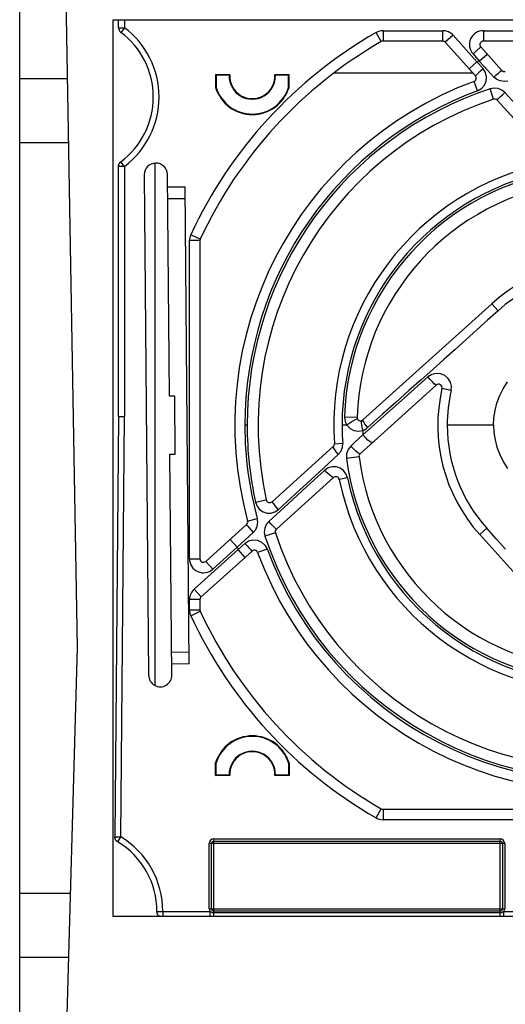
# Model space of a CAD drawing. Header units: millimetres. Extents: x 0 to 594, y 0 to 420.
# Tile 26 of 78: x 240 to 261, y 345 to 388. Entities that reach past the tile are written whole.
import ezdxf

# ---------------------------------------------------------------- set-up
doc = ezdxf.new("R2010")
doc.units = ezdxf.units.MM
doc.header["$LTSCALE"] = 32.67
doc.layers.get('0').update_dxf_attribs({"linetype": 'CONTINUOUS'})

msp = doc.modelspace()

# ---------------------------------------------------------------- linework, layer by layer
at = {"color": 7, "linetype": 'CONTINUOUS'}
for p, q in [((240.002, 343.598), (240.002, 388.598)), ((242.49, 360.641), (242.002, 388.598)), ((244.002, 387.598), (244.002, 349.098)), ((276.64, 387.598), (244.002, 387.598)), ((244.252, 387.276), (244.252, 387.598)), ((258.187, 386.698), (255.621, 386.698)), ((259.594, 385.209), (258.298, 386.648)), ((274.382, 386.698), (259.936, 386.698)), ((260.729, 385.443), (259.825, 386.447)), ((242.063, 385.073), (240.002, 385.073)), ((248.422, 385.252), (248.422, 384.705)), ((248.422, 385.252), (248.444, 385.23)), ((249.032, 385.252), (248.422, 385.252)), ((248.444, 385.23), (248.444, 384.708)), ((249.009, 385.23), (248.444, 385.23)), ((249.009, 385.23), (249.032, 385.252)), ((250.971, 385.252), (250.994, 385.23)), ((251.581, 385.252), (250.971, 385.252)), ((251.559, 385.23), (250.994, 385.23)), ((251.581, 385.252), (251.559, 385.23)), ((251.559, 384.708), (251.559, 385.23)), ((251.581, 384.705), (251.581, 385.252)), ((259.488, 385.326), (253.508, 385.326)), ((248.422, 384.705), (248.444, 384.708)), ((251.581, 384.705), (251.559, 384.708)), ((262.748, 381.705), (260.536, 384.162)), ((242.111, 382.323), (240.002, 382.323)), ((244.252, 381.332), (244.253, 381.346)), ((244.252, 381.319), (244.252, 381.332)), ((244.252, 370.577), (244.252, 381.319)), ((244.253, 381.346), (244.255, 381.36)), ((244.255, 381.36), (244.258, 381.374)), ((244.258, 381.374), (244.262, 381.391)), ((244.262, 381.391), (244.267, 381.406)), ((244.267, 381.406), (244.273, 381.42)), ((244.273, 381.42), (244.28, 381.434)), ((244.28, 381.434), (244.285, 381.444)), ((244.285, 381.444), (244.29, 381.453)), ((244.29, 381.453), (244.297, 381.462)), ((244.297, 381.462), (244.301, 381.469)), ((244.301, 381.469), (244.307, 381.475)), ((244.307, 381.475), (244.311, 381.481)), ((244.311, 381.481), (244.316, 381.486)), ((244.316, 381.486), (244.32, 381.49)), ((244.32, 381.49), (244.323, 381.494)), ((244.323, 381.494), (244.327, 381.497)), ((244.327, 381.497), (244.33, 381.5)), ((244.33, 381.5), (244.333, 381.503)), ((244.333, 381.503), (244.335, 381.505)), ((244.335, 381.505), (244.337, 381.507)), ((244.337, 381.507), (244.339, 381.509)), ((244.339, 381.509), (244.341, 381.51)), ((244.341, 381.51), (244.342, 381.511)), ((244.342, 381.511), (244.343, 381.513)), ((244.343, 381.513), (244.345, 381.513)), ((244.345, 381.513), (244.346, 381.514)), ((244.346, 381.514), (244.347, 381.515)), ((244.347, 381.515), (244.348, 381.516)), ((244.348, 381.516), (244.349, 381.517)), ((244.349, 381.517), (244.35, 381.517)), ((244.35, 381.518), (244.352, 381.519)), ((244.35, 381.517), (244.35, 381.518)), ((245.807, 381.451), (245.807, 359.021)), ((245.357, 380.954), (245.545, 359.455)), ((246.44, 371.446), (246.357, 380.963)), ((246.361, 380.435), (247.111, 380.442)), ((247.29, 359.943), (247.111, 380.442)), ((246.366, 379.935), (247.116, 379.942)), ((247.752, 378.129), (247.752, 364.457)), ((260.3, 375.419), (254.758, 370.428)), ((254.638, 368.974), (257.908, 371.919)), ((260.788, 371.759), (260.976, 372.064)), ((246.668, 371.448), (246.44, 371.446)), ((246.69, 368.95), (246.668, 371.448)), ((260.52, 371.139), (260.636, 371.45)), ((260.636, 371.45), (260.788, 371.759)), ((260.439, 370.826), (260.52, 371.139)), ((244.252, 370.577), (244.094, 352.513)), ((244.252, 370.577), (244.502, 370.576)), ((260.39, 370.512), (260.439, 370.826)), ((260.374, 370.198), (260.39, 370.512)), ((260.374, 370.197), (260.39, 369.883)), ((260.39, 369.883), (260.439, 369.569)), ((260.439, 369.569), (260.521, 369.256)), ((246.462, 368.948), (246.69, 368.95)), ((246.545, 359.464), (246.462, 368.948)), ((253.48, 369.278), (250.851, 366.911)), ((260.521, 369.256), (260.637, 368.945)), ((260.637, 368.945), (260.788, 368.636)), ((260.788, 368.636), (260.977, 368.331)), ((253.494, 367.944), (251.037, 365.732)), ((248.002, 364.345), (249.756, 365.925)), ((259.78, 365.496), (264.771, 359.954)), ((247.801, 362.819), (249.99, 364.79)), ((247.752, 362.707), (247.752, 362.266)), ((247.765, 362.203), (247.766, 362.201)), ((242.002, 343.598), (242.49, 360.641)), ((247.286, 360.443), (246.536, 360.436)), ((247.29, 359.943), (246.54, 359.936)), ((248.422, 355.143), (248.422, 355.69)), ((248.422, 355.69), (248.444, 355.687)), ((248.444, 355.165), (248.444, 355.687)), ((251.581, 355.69), (251.559, 355.687)), ((251.559, 355.687), (251.559, 355.165)), ((251.581, 355.69), (251.581, 355.143)), ((248.422, 355.143), (248.444, 355.165)), ((249.032, 355.143), (248.422, 355.143)), ((249.009, 355.165), (248.444, 355.165)), ((249.032, 355.143), (249.009, 355.165)), ((250.994, 355.165), (250.971, 355.143)), ((251.581, 355.143), (250.971, 355.143)), ((251.559, 355.165), (250.994, 355.165)), ((251.581, 355.143), (251.559, 355.165)), ((255.621, 353.698), (270.067, 353.698)), ((244.094, 352.5), (244.094, 352.513)), ((244.095, 352.487), (244.094, 352.5)), ((244.096, 352.475), (244.095, 352.487)), ((244.098, 352.463), (244.096, 352.475)), ((244.101, 352.45), (244.098, 352.463)), ((244.104, 352.439), (244.101, 352.45)), ((244.108, 352.429), (244.104, 352.439)), ((244.112, 352.417), (244.108, 352.429)), ((244.116, 352.407), (244.112, 352.417)), ((244.122, 352.396), (244.116, 352.407)), ((244.127, 352.386), (244.122, 352.396)), ((244.132, 352.377), (244.127, 352.386)), ((244.139, 352.368), (244.132, 352.377)), ((244.145, 352.359), (244.139, 352.368)), ((244.152, 352.35), (244.145, 352.359)), ((244.158, 352.344), (244.152, 352.35)), ((244.164, 352.337), (244.158, 352.344)), ((244.169, 352.332), (244.164, 352.337)), ((244.175, 352.327), (244.169, 352.332)), ((244.179, 352.323), (244.175, 352.327)), ((244.183, 352.319), (244.179, 352.323)), ((244.187, 352.316), (244.183, 352.319)), ((244.19, 352.313), (244.187, 352.316)), ((244.193, 352.311), (244.19, 352.313)), ((244.196, 352.309), (244.193, 352.311)), ((244.198, 352.307), (244.196, 352.309)), ((244.2, 352.306), (244.198, 352.307)), ((244.202, 352.305), (244.2, 352.306)), ((244.204, 352.304), (244.202, 352.305)), ((244.205, 352.303), (244.204, 352.304)), ((244.206, 352.302), (244.205, 352.303)), ((244.208, 352.301), (244.206, 352.302)), ((244.209, 352.3), (244.208, 352.301)), ((244.21, 352.3), (244.209, 352.3)), ((244.211, 352.299), (244.21, 352.3)), ((244.212, 352.298), (244.211, 352.299)), ((244.213, 352.298), (244.212, 352.298)), ((244.214, 352.297), (244.213, 352.298)), ((244.215, 352.297), (244.214, 352.297)), ((244.216, 352.296), (244.215, 352.297)), ((248.252, 349.423), (248.252, 352.223)), ((248.352, 352.323), (260.652, 352.323)), ((260.752, 352.223), (260.752, 349.423)), ((242.187, 350.073), (240.002, 350.073)), ((244.002, 349.098), (276.252, 349.098)), ((245.902, 349.296), (245.902, 349.306)), ((245.903, 349.283), (245.902, 349.296)), ((245.904, 349.27), (245.903, 349.283)), ((245.906, 349.257), (245.904, 349.27)), ((245.909, 349.244), (245.906, 349.257)), ((245.913, 349.231), (245.909, 349.244)), ((245.917, 349.219), (245.913, 349.231)), ((245.922, 349.207), (245.917, 349.219)), ((245.927, 349.195), (245.922, 349.207)), ((245.933, 349.183), (245.927, 349.195)), ((245.94, 349.172), (245.933, 349.183)), ((245.947, 349.161), (245.94, 349.172)), ((245.955, 349.151), (245.947, 349.161)), ((245.963, 349.14), (245.955, 349.151)), ((245.972, 349.131), (245.963, 349.14)), ((245.982, 349.122), (245.972, 349.131)), ((245.991, 349.113), (245.982, 349.122)), ((246.002, 349.105), (245.991, 349.113)), ((246.012, 349.098), (246.002, 349.105)), ((260.652, 349.323), (248.352, 349.323)), ((242.108, 347.323), (240.002, 347.323))]:
    msp.add_line(p, q, dxfattribs=at)
at = {"color": 9, "linetype": 'CONTINUOUS'}
for p, q in [((244.502, 387.598), (244.502, 387.276)), ((244.252, 387.276), (244.502, 387.276)), ((244.502, 387.276), (244.352, 387.076)), ((255.546, 386.678), (255.322, 387.068)), ((255.621, 387.148), (255.621, 386.698)), ((255.621, 387.148), (258.187, 387.148)), ((258.187, 386.698), (258.187, 387.148)), ((259.936, 387.148), (259.936, 386.698)), ((259.936, 387.148), (274.382, 387.148)), ((258.633, 386.949), (258.298, 386.648)), ((259.659, 385.809), (258.633, 386.949)), ((259.825, 386.447), (259.49, 386.146)), ((259.325, 385.508), (259.659, 385.809)), ((259.49, 386.146), (259.762, 385.844)), ((259.926, 385.516), (259.659, 385.809)), ((259.762, 385.844), (260.097, 386.145)), ((259.762, 385.844), (259.974, 385.612)), ((259.725, 385.334), (259.819, 385.419)), ((259.819, 385.419), (259.926, 385.516)), ((260.031, 385.353), (259.926, 385.516)), ((259.974, 385.612), (260.39, 385.156)), ((260.583, 385.326), (260.658, 385.389)), ((260.658, 385.389), (260.709, 385.431)), ((260.709, 385.431), (260.729, 385.443)), ((259.683, 384.565), (259.534, 384.968)), ((259.594, 385.209), (259.609, 385.225)), ((259.609, 385.225), (259.653, 385.267)), ((259.653, 385.267), (259.725, 385.334)), ((259.984, 384.807), (260.06, 384.981)), ((260.076, 385.17), (260.031, 385.353)), ((260.06, 384.981), (260.076, 385.17)), ((260.39, 385.156), (260.492, 385.247)), ((260.513, 385.054), (260.39, 385.156)), ((260.492, 385.247), (260.583, 385.326)), ((260.665, 384.986), (260.513, 385.054)), ((260.831, 384.962), (260.665, 384.986)), ((260.992, 384.984), (260.831, 384.962)), ((259.683, 384.565), (259.857, 384.664)), ((259.857, 384.664), (259.984, 384.807)), ((260.401, 384.683), (260.23, 384.652)), ((260.378, 384.204), (260.23, 384.652)), ((260.572, 384.664), (260.401, 384.683)), ((260.73, 384.598), (260.572, 384.664)), ((260.863, 384.49), (260.73, 384.598)), ((260.536, 384.162), (260.548, 384.183)), ((260.548, 384.183), (260.59, 384.23)), ((260.59, 384.23), (260.661, 384.301)), ((260.661, 384.301), (260.755, 384.391)), ((260.755, 384.391), (260.863, 384.49)), ((261.645, 383.634), (260.863, 384.49)), ((244.502, 381.319), (244.252, 381.319)), ((244.502, 381.319), (244.352, 381.519)), ((244.502, 381.319), (244.502, 370.576)), ((247.765, 378.192), (247.357, 378.382)), ((247.302, 364.457), (247.302, 378.129)), ((247.752, 378.129), (247.302, 378.129)), ((260.3, 375.419), (260.572, 375.118)), ((260.572, 375.117), (260.113, 374.705)), ((260.113, 374.705), (259.65, 374.289)), ((259.65, 374.289), (259.185, 373.872)), ((259.185, 373.872), (258.717, 373.454)), ((258.717, 373.454), (258.244, 373.031)), ((258.244, 373.031), (257.76, 372.598)), ((257.546, 372.271), (256.69, 371.507)), ((257.76, 372.598), (257.26, 372.152)), ((257.715, 372.378), (257.546, 372.271)), ((257.648, 372.159), (257.546, 372.271)), ((257.908, 372.424), (257.715, 372.378)), ((258.105, 372.406), (257.908, 372.424)), ((258.284, 372.328), (258.105, 372.406)), ((258.423, 372.206), (258.284, 372.328)), ((257.26, 372.152), (256.738, 371.686)), ((257.745, 372.058), (257.648, 372.159)), ((257.826, 371.979), (257.745, 372.058)), ((257.883, 371.931), (257.826, 371.979)), ((257.908, 371.919), (257.883, 371.931)), ((258.518, 372.05), (258.423, 372.206)), ((258.563, 371.87), (258.518, 372.05)), ((258.55, 371.683), (258.563, 371.87)), ((256.69, 371.507), (255.77, 370.684)), ((256.738, 371.686), (256.188, 371.194)), ((258.55, 371.683), (258.155, 371.774)), ((256.188, 371.194), (255.597, 370.666)), ((244.344, 352.511), (244.502, 370.576)), ((255.77, 370.684), (254.76, 369.782)), ((255.597, 370.666), (254.956, 370.093)), ((249.78, 370.198), (249.681, 370.198)), ((254.069, 370.198), (253.86, 370.198)), ((253.965, 370.563), (253.974, 370.434)), ((253.965, 370.562), (254.507, 370.544)), ((253.974, 370.434), (254.009, 370.311)), ((254.009, 370.311), (254.069, 370.198)), ((254.198, 370.287), (254.069, 370.198)), ((254.069, 370.197), (254.203, 370.056)), ((254.322, 370.365), (254.198, 370.287)), ((254.427, 370.423), (254.322, 370.365)), ((254.501, 370.454), (254.427, 370.423)), ((254.534, 370.454), (254.501, 370.454)), ((254.687, 370.369), (254.681, 370.305)), ((254.681, 370.305), (254.691, 370.212)), ((254.708, 370.398), (254.687, 370.369)), ((254.691, 370.212), (254.716, 370.098)), ((254.758, 370.428), (254.756, 370.39)), ((254.756, 370.39), (254.791, 370.316)), ((254.791, 370.316), (254.86, 370.213)), ((254.86, 370.213), (254.956, 370.093)), ((260.374, 370.198), (258.381, 370.198)), ((254.203, 370.056), (254.373, 369.966)), ((254.373, 369.966), (254.562, 369.937)), ((254.562, 369.937), (254.754, 369.973)), ((254.76, 369.781), (254.588, 369.623)), ((254.716, 370.098), (254.754, 369.973)), ((254.754, 369.973), (254.826, 370.004)), ((254.868, 369.663), (254.76, 369.782)), ((254.826, 370.004), (254.894, 370.044)), ((254.894, 370.044), (254.956, 370.093)), ((253.529, 369.4), (253.887, 369.424)), ((253.873, 369.242), (253.887, 369.424)), ((254.24, 369.301), (254.121, 369.149)), ((254.415, 369.463), (254.24, 369.301)), ((254.347, 369.184), (254.24, 369.301)), ((254.588, 369.623), (254.415, 369.463)), ((254.974, 369.562), (254.868, 369.663)), ((255.063, 369.49), (254.974, 369.562)), ((255.129, 369.452), (255.063, 369.49)), ((255.167, 369.451), (255.129, 369.452)), ((252.866, 368.171), (253.694, 368.934)), ((253.48, 369.278), (253.481, 369.239)), ((253.481, 369.239), (253.519, 369.164)), ((253.519, 369.164), (253.593, 369.058)), ((253.593, 369.058), (253.694, 368.934)), ((253.694, 368.934), (253.807, 369.074)), ((253.807, 369.074), (253.873, 369.242)), ((254.056, 368.967), (254.051, 368.774)), ((254.121, 369.149), (254.056, 368.967)), ((254.45, 369.084), (254.347, 369.184)), ((254.538, 369.013), (254.45, 369.084)), ((254.601, 368.976), (254.538, 369.013)), ((254.638, 368.974), (254.601, 368.976)), ((254.589, 368.844), (254.051, 368.774)), ((252.03, 367.403), (252.866, 368.171)), ((253.118, 368.267), (252.337, 367.549)), ((253.27, 368.368), (253.118, 368.267)), ((253.218, 368.157), (253.118, 368.267)), ((253.316, 368.061), (253.218, 368.157)), ((253.44, 368.416), (253.27, 368.368)), ((253.4, 367.989), (253.316, 368.061)), ((253.615, 368.411), (253.44, 368.416)), ((253.78, 368.354), (253.615, 368.411)), ((253.921, 368.251), (253.78, 368.354)), ((254.029, 368.108), (253.921, 368.251)), ((254.092, 367.936), (254.029, 368.108)), ((253.462, 367.949), (253.4, 367.989)), ((253.494, 367.944), (253.462, 367.949)), ((254.092, 367.936), (253.741, 367.863)), ((251.117, 366.567), (252.03, 367.403)), ((252.337, 367.549), (251.542, 366.82)), ((250.144, 366.887), (250.605, 366.99)), ((250.144, 366.887), (250.209, 366.719)), ((251.542, 366.82), (250.709, 366.059)), ((250.851, 366.911), (250.858, 366.889)), ((250.858, 366.889), (250.892, 366.837)), ((250.892, 366.837), (250.951, 366.762)), ((250.951, 366.762), (251.028, 366.669)), ((250.209, 366.719), (250.318, 366.579)), ((250.318, 366.579), (250.463, 366.477)), ((250.463, 366.477), (250.629, 366.423)), ((250.629, 366.423), (250.801, 366.42)), ((250.801, 366.42), (250.97, 366.469)), ((250.97, 366.469), (251.117, 366.567)), ((251.028, 366.669), (251.117, 366.567)), ((249.756, 365.925), (249.768, 365.906)), ((249.801, 366.075), (250.215, 366.188)), ((250.214, 365.862), (250.237, 366.026)), ((250.237, 366.026), (250.216, 366.188)), ((250.601, 365.926), (250.535, 365.768)), ((250.709, 366.059), (250.601, 365.926)), ((250.809, 365.951), (250.709, 366.059)), ((250.898, 365.857), (250.809, 365.951)), ((249.355, 364.958), (250.043, 365.586)), ((249.768, 365.906), (249.805, 365.859)), ((249.805, 365.859), (249.867, 365.786)), ((249.867, 365.786), (249.949, 365.692)), ((249.949, 365.692), (250.043, 365.586)), ((250.043, 365.586), (250.147, 365.711)), ((250.147, 365.711), (250.214, 365.862)), ((250.535, 365.768), (250.516, 365.597)), ((250.516, 365.597), (250.547, 365.426)), ((250.995, 365.574), (250.547, 365.426)), ((250.969, 365.786), (250.898, 365.857)), ((251.016, 365.744), (250.969, 365.786)), ((251.037, 365.732), (251.016, 365.744)), ((259.78, 365.496), (260.082, 365.768)), ((260.485, 365.32), (260.082, 365.768)), ((249.355, 364.958), (249.054, 365.293)), ((249.683, 365.122), (249.39, 364.855)), ((249.683, 365.122), (249.843, 365.226)), ((249.683, 365.122), (249.776, 365.019)), ((249.843, 365.226), (250.028, 365.272)), ((250.028, 365.272), (250.221, 365.255)), ((250.221, 365.255), (250.399, 365.176)), ((250.399, 365.176), (250.54, 365.047)), ((260.893, 364.865), (260.485, 365.32)), ((249.39, 364.855), (247.5, 363.153)), ((248.303, 364.011), (249.355, 364.958)), ((249.691, 364.521), (249.39, 364.855)), ((249.776, 365.019), (249.859, 364.929)), ((249.859, 364.929), (249.927, 364.855)), ((249.927, 364.855), (249.973, 364.806)), ((249.973, 364.806), (249.99, 364.79)), ((250.634, 364.879), (250.231, 364.73)), ((250.54, 365.047), (250.634, 364.879)), ((247.302, 364.457), (247.752, 364.457)), ((248.002, 364.345), (248.303, 364.011)), ((247.5, 363.153), (247.801, 362.819)), ((247.302, 362.266), (247.302, 362.707)), ((247.752, 362.707), (247.302, 362.707)), ((247.302, 362.266), (247.752, 362.266)), ((247.357, 362.013), (247.765, 362.203)), ((255.322, 353.327), (255.546, 353.717)), ((255.621, 353.698), (255.621, 353.248)), ((270.067, 353.248), (255.621, 353.248)), ((244.094, 352.513), (244.344, 352.511)), ((244.216, 352.296), (244.344, 352.511)), ((248.352, 349.098), (248.352, 352.423)), ((248.352, 352.423), (260.652, 352.423)), ((260.652, 349.098), (260.652, 352.423)), ((248.152, 349.423), (248.152, 352.223)), ((260.852, 352.223), (248.152, 352.223)), ((260.852, 352.223), (260.852, 349.423)), ((248.152, 349.423), (260.852, 349.423)), ((245.902, 349.306), (246.152, 349.305)), ((246.152, 349.305), (246.152, 349.098)), ((246.152, 349.305), (248.19, 349.305)), ((248.19, 349.098), (248.19, 349.305)), ((248.239, 349.276), (248.19, 349.305)), ((248.294, 349.254), (248.239, 349.276)), ((248.352, 349.246), (248.294, 349.254)), ((260.652, 349.246), (248.352, 349.246)), ((260.712, 349.255), (260.652, 349.246)), ((260.763, 349.275), (260.712, 349.255)), ((260.813, 349.305), (260.763, 349.275)), ((260.813, 349.098), (260.813, 349.305)), ((260.813, 349.305), (276.252, 349.305))]:
    msp.add_line(p, q, dxfattribs=at)
at = {"color": 7, "linetype": 'CONTINUOUS'}
for centre, radius, start, end in [((244.502, 387.276), 0.25, 180, 233.2987), ((242.281, 384.298), 3.465, 306.7013, 53.2987), ((265.002, 370.198), 19, 119.8451, 155.116), ((255.621, 386.548), 0.15, 90, 119.8451), ((258.187, 386.548), 0.15, 42, 90), ((259.936, 386.548), 0.15, 90, 222), ((260.84, 385.543), 0.15, 222, 285.1721), ((250.002, 385.198), 0.993, 178.1359, 1.8641), ((250.002, 385.198), 0.971, 176.8051, 3.1949), ((265.002, 370.198), 15.75, 110.312, 195.1721), ((259.482, 385.109), 0.15, 290.312, 42), ((250.002, 385.198), 1.654, 197.3197, 342.6803), ((250.002, 385.198), 1.632, 197.436, 342.564), ((265.002, 370.198), 14.75, 108.2681, 192.5609), ((260.425, 384.062), 0.15, 42, 108.2681), ((245.857, 380.958), 0.5, 0.5, 180.5), ((265.002, 370.198), 11.5, 101.7107, 183.9787), ((265.002, 370.198), 10.5, 97.4088, 178.1064), ((247.902, 378.129), 0.15, 155.116, 180), ((265.002, 370.198), 7.026, 77.0314, 132), ((258.009, 371.808), 0.15, 347.0314, 132), ((265.002, 370.198), 7.026, 167.0314, 222), ((254.657, 370.54), 0.15, 178.1064, 312), ((253.38, 369.389), 0.15, 312, 3.9787), ((254.738, 368.863), 0.15, 132, 187.4088), ((265.002, 370.198), 10.5, 187.4088, 268.1064), ((253.594, 367.833), 0.15, 11.7107, 132), ((265.002, 370.198), 11.5, 191.7107, 273.9787), ((250.751, 367.022), 0.15, 192.5609, 312), ((249.656, 366.036), 0.15, 312, 15.1721), ((251.137, 365.621), 0.15, 132, 198.2681), ((265.002, 370.198), 14.75, 198.2681, 282.5609), ((250.09, 364.678), 0.15, 20.312, 132), ((265.002, 370.198), 15.75, 200.312, 285.1721), ((247.902, 364.457), 0.15, 180, 312), ((247.902, 362.707), 0.15, 132, 180), ((247.902, 362.266), 0.15, 180, 205.7143), ((265.002, 370.198), 19, 204.884, 240.1549), ((246.045, 359.459), 0.5, 180.5, 0.5), ((250.002, 355.198), 1.654, 17.3197, 162.6803), ((250.002, 355.198), 1.632, 17.436, 162.564), ((250.002, 355.198), 0.993, 358.1359, 181.8641), ((250.002, 355.198), 0.971, 356.8051, 183.1949), ((255.621, 353.848), 0.15, 240.1549, 270), ((242.436, 349.323), 3.465, 359.7314, 59.1073), ((248.352, 352.223), 0.1, 90, 180), ((260.652, 352.223), 0.1, 0, 90), ((248.352, 349.423), 0.1, 180, 270), ((260.652, 349.423), 0.1, 270, 360)]:
    msp.add_arc(centre, radius, start, end, dxfattribs=at)
at = {"color": 9, "linetype": 'CONTINUOUS'}
for centre, radius, start, end in [((242.281, 384.298), 3.715, 306.7014, 53.2986), ((265.002, 370.198), 19.45, 119.8455, 155.1157), ((255.621, 386.548), 0.6, 89.9838, 119.8567), ((258.187, 386.548), 0.6, 41.9899, 90.0101), ((259.936, 386.548), 0.6, 89.993, 222.007), ((265.002, 370.198), 16.5, 108.5132, 108.8913), ((265.002, 370.198), 15.32, 110.3118, 179.9995), ((265.002, 370.198), 15.222, 108.2679, 179.9995), ((265.002, 370.198), 11.043, 97.4061, 178.1058), ((265.002, 370.198), 11.141, 101.7112, 179.9995), ((247.902, 378.129), 0.6, 155.1049, 180), ((265.002, 370.198), 6.621, 77.0311, 132.0002), ((265.002, 370.198), 6.621, 167.0308, 179.9993), ((265.002, 370.198), 15.32, 180.0005, 195.1726), ((265.002, 370.198), 15.222, 180.0005, 192.5616), ((265.002, 370.198), 11.141, 180.0005, 183.9792), ((265.002, 370.198), 6.621, 180.0005, 222.0002), ((265.002, 370.198), 10.25, 181.2577, 182.3263), ((265.002, 370.198), 11.043, 187.4088, 268.0963), ((265.002, 370.198), 11.141, 191.7113, 273.9837), ((265.002, 370.198), 15.222, 198.2682, 282.5616), ((265.002, 370.198), 16.5, 198.5132, 198.8913), ((265.002, 370.198), 15.32, 200.3121, 285.1724), ((247.902, 364.457), 0.6, 179.9934, 312.0066), ((247.902, 362.707), 0.6, 131.9992, 180.0008), ((247.902, 362.266), 0.6, 179.9996, 204.8843), ((265.002, 370.198), 19.45, 204.884, 240.1549), ((255.621, 353.848), 0.6, 240.154, 270.0014), ((242.436, 349.323), 3.715, 359.7314, 59.1073), ((248.352, 352.223), 0.2, 90, 180), ((260.652, 352.223), 0.2, 0, 90), ((248.352, 349.423), 0.2, 180, 215.9504), ((260.652, 349.423), 0.2, 324.0496, 360)]:
    msp.add_arc(centre, radius, start, end, dxfattribs=at)

doc.saveas('drawing.dxf')
